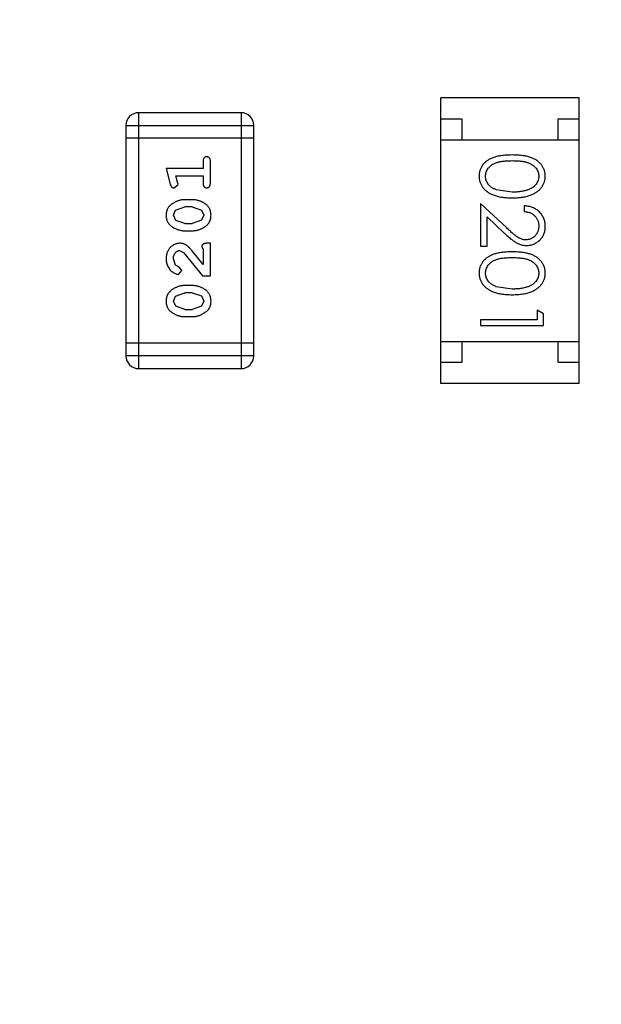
# Model space of a CAD drawing. Header units: inches. Extents: x -13 to 240, y -18 to 126.
# Tile 94 of 112: x 202.35 to 203.73, y 82.84 to 85.19. Entities that reach past the tile are written whole.
import ezdxf

# ---------------------------------------------------------------- set-up
doc = ezdxf.new("R2010")
doc.units = ezdxf.units.IN
doc.header["$LTSCALE"] = 1.21
doc.header["$MEASUREMENT"] = 0
doc.header["$PDMODE"] = 3
doc.header["$PDSIZE"] = 0.3125
doc.layers.get('0').update_dxf_attribs({"linetype": 'CONTINUOUS'})
doc.layers.get('Defpoints').update_dxf_attribs({"linetype": 'CONTINUOUS'})
doc.layers.add('DIM', color=3, linetype='CONTINUOUS')
doc.styles.get("Standard").update_dxf_attribs({"font": 'txt', "width": 0.8})
doc.dimstyles.get("Standard").update_dxf_attribs({"dimtxt": 0.15625, "dimasz": 0.1875, "dimexe": 0.125, "dimexo": 0.0625, "dimgap": 0.09, "dimtad": 0, "dimtih": 1, "dimtoh": 1, "dimzin": 4, "dimdsep": 46, "dimtxsty": 'Standard', "dimblk": '_FILLED', "dimblk1": '_FILLED', "dimblk2": '_FILLED', "dimcen": 0.09, "dimazin": 1, "dimtp": 0.01, "dimtm": 0.01, "dimtfac": 1, "dimtofl": 0, "dimtmove": 0, "dimatfit": 3, "dimldrblk": '_FILLED', "dimfxl": 1, "dimtolj": 1, "dimtzin": 4, "dimarcsym": 0})

# ---------------------------------------------------------------- blocks, each defined once
blk = doc.blocks.new('_FILLED')
at = {"color": 0, "linetype": 'ByBlock'}
blk.add_solid([(0, 0), (-1, 0.1667), (-1, -0.1667)], dxfattribs=at)
blk = doc.blocks.new('*D57')
at = {"layer": 'Defpoints', "color": 0}
for p in [(222.3269, 99.4649), (198.0766, 63.4663), (232.488, 63.4663)]:
    blk.add_point(p, dxfattribs=at)
at = {"layer": 'DIM', "color": 0, "lineweight": -2}
for p, q in [((222.3894, 99.4649), (232.613, 99.4649)), ((232.488, 97.4649), (232.488, 84.489)), ((232.488, 65.4663), (232.488, 78.4423)), ((198.1391, 63.4663), (232.613, 63.4663))]:
    blk.add_line(p, q, dxfattribs=at)
at = {"layer": 'DIM', "color": 0, "lineweight": -2, "xscale": 2, "yscale": 2, "zscale": 2}
for p, rotation in [((232.488, 99.4649), 90), ((232.488, 63.4663), 270)]:
    blk.add_blockref('_FILLED', p, dxfattribs=dict(at, rotation=rotation))
at = {"layer": 'DIM', "color": 0, "insert": (232.488, 81.4656), "char_height": 2, "attachment_point": 5, "rotation": 90}
blk.add_mtext('\\A1;36.00', dxfattribs=at)

msp = doc.modelspace()

# ---------------------------------------------------------------- linework, layer by layer
at = {"color": 7, "linetype": 'Continuous'}
for p, q in [((203.349, 84.3214), (203.349, 85.0014)), ((203.679, 85.0014), (203.349, 85.0014)), ((203.679, 84.3214), (203.679, 85.0014)), ((202.6295, 84.3566), (202.6295, 84.9662)), ((202.8733, 84.9662), (202.6295, 84.9662)), ((202.8733, 84.9662), (202.8733, 84.3566)), ((202.599, 84.9357), (202.599, 84.3871)), ((202.599, 84.9357), (202.9038, 84.9357)), ((202.9038, 84.3871), (202.9038, 84.9357)), ((203.349, 84.9514), (203.399, 84.9514)), ((203.399, 84.9514), (203.399, 84.9014)), ((203.629, 84.9014), (203.629, 84.9514)), ((203.629, 84.9514), (203.679, 84.9514)), ((202.9038, 84.9052), (202.599, 84.9052)), ((203.349, 84.9014), (203.679, 84.9014)), ((202.7829, 84.8502), (202.7829, 84.8329)), ((202.8002, 84.7983), (202.8002, 84.8502)), ((202.6948, 84.8329), (202.7047, 84.7963)), ((202.7829, 84.8329), (202.6948, 84.8329)), ((202.7221, 84.8006), (202.7179, 84.8156)), ((202.7179, 84.8156), (202.7829, 84.8156)), ((202.7829, 84.8156), (202.7829, 84.7983)), ((202.7138, 84.7873), (202.7231, 84.7951)), ((202.7231, 84.7951), (202.7221, 84.8006)), ((203.5192, 84.7769), (203.4815, 84.7826)), ((202.7571, 84.7589), (202.7394, 84.7589)), ((203.4442, 84.75), (203.4442, 84.6481)), ((203.5063, 84.6918), (203.4442, 84.75)), ((203.5481, 84.7442), (203.5481, 84.7308)), ((202.7121, 84.7219), (202.7174, 84.7341)), ((202.7179, 84.7096), (202.7121, 84.7219)), ((202.7174, 84.7341), (202.7397, 84.7416)), ((202.7569, 84.7416), (202.7397, 84.7416)), ((202.7569, 84.7416), (202.7787, 84.7344)), ((202.7787, 84.7344), (202.7845, 84.7221)), ((202.7845, 84.7221), (202.7792, 84.71)), ((202.7397, 84.7023), (202.7179, 84.7096)), ((202.7397, 84.7023), (202.7569, 84.7023)), ((202.7792, 84.71), (202.7569, 84.7023)), ((203.4596, 84.6481), (203.4596, 84.7179)), ((203.4596, 84.7179), (203.4997, 84.6803)), ((202.7394, 84.685), (202.7571, 84.685)), ((202.8002, 84.6551), (202.7923, 84.6551)), ((202.8002, 84.578), (202.8002, 84.6551)), ((202.7266, 84.6378), (202.7363, 84.633)), ((202.7363, 84.633), (202.7813, 84.578)), ((202.7829, 84.6048), (202.7558, 84.6383)), ((202.7797, 84.6465), (202.7829, 84.641)), ((202.7829, 84.641), (202.7829, 84.6048)), ((203.4442, 84.6481), (203.4596, 84.6481)), ((202.7175, 84.6034), (202.7121, 84.6183)), ((202.726, 84.5985), (202.7175, 84.6034)), ((202.7241, 84.5812), (202.7325, 84.59)), ((202.7325, 84.59), (202.726, 84.5985)), ((202.7813, 84.578), (202.8002, 84.578)), ((202.7174, 84.5296), (202.7397, 84.5371)), ((202.7571, 84.5544), (202.7394, 84.5544)), ((202.7569, 84.5371), (202.7397, 84.5371)), ((202.7569, 84.5371), (202.7787, 84.5299)), ((203.5192, 84.5461), (203.4815, 84.5518)), ((202.7121, 84.5174), (202.7174, 84.5296)), ((202.7179, 84.505), (202.7121, 84.5174)), ((202.7787, 84.5299), (202.7845, 84.5176)), ((202.7845, 84.5176), (202.7792, 84.5054)), ((202.7397, 84.4978), (202.7179, 84.505)), ((202.7397, 84.4978), (202.7569, 84.4978)), ((202.7792, 84.5054), (202.7569, 84.4978)), ((203.5789, 84.4961), (203.5789, 84.4731)), ((203.5942, 84.4873), (203.5789, 84.4961)), ((203.5942, 84.4596), (203.5942, 84.4873)), ((202.7394, 84.4805), (202.7571, 84.4805)), ((203.4442, 84.4731), (203.4442, 84.4596)), ((203.5789, 84.4731), (203.4442, 84.4731)), ((203.4442, 84.4596), (203.5942, 84.4596)), ((202.9038, 84.4176), (202.599, 84.4176)), ((203.349, 84.4214), (203.679, 84.4214)), ((203.399, 84.4214), (203.399, 84.3714)), ((203.629, 84.3714), (203.629, 84.4214)), ((202.9038, 84.3871), (202.599, 84.3871)), ((203.399, 84.3714), (203.349, 84.3714)), ((203.679, 84.3714), (203.629, 84.3714)), ((202.6295, 84.3566), (202.8733, 84.3566)), ((203.679, 84.3214), (203.349, 84.3214))]:
    msp.add_line(p, q, dxfattribs=at)
for centre, start, end in [((202.6295, 84.9357), 90, 180), ((202.8733, 84.9357), 0, 90), ((202.6295, 84.3871), 180, 270), ((202.8733, 84.3871), 270, 0)]:
    msp.add_arc(centre, 0.0305, start, end, dxfattribs=at)
for points, knots in [([(202.7915, 84.8612), (202.7909, 84.8612), (202.7897, 84.8611), (202.7881, 84.8606), (202.7866, 84.8598), (202.7852, 84.8586), (202.7842, 84.857), (202.7834, 84.8551), (202.7829, 84.8528), (202.7829, 84.8511), (202.7829, 84.8502)], [0, 0, 0, 0, 0.11517, 0.223509, 0.328254, 0.438012, 0.553651, 0.682263, 0.830856, 1, 1, 1, 1]), ([(202.8002, 84.8502), (202.8002, 84.8511), (202.8001, 84.8528), (202.7997, 84.8551), (202.7989, 84.857), (202.7978, 84.8586), (202.7965, 84.8598), (202.795, 84.8606), (202.7933, 84.8611), (202.7921, 84.8612), (202.7915, 84.8612)], [0, 0, 0, 0, 0.169012, 0.317488, 0.445429, 0.560977, 0.67065, 0.776666, 0.88492, 1, 1, 1, 1]), ([(203.5192, 84.8654), (203.5168, 84.8654), (203.5122, 84.8653), (203.5054, 84.865), (203.499, 84.8645), (203.4931, 84.8638), (203.4876, 84.8629), (203.4824, 84.8618), (203.4777, 84.8605), (203.4734, 84.859), (203.4694, 84.8573), (203.4656, 84.8555), (203.4622, 84.8534), (203.459, 84.8513), (203.456, 84.849), (203.4533, 84.8465), (203.4508, 84.8438), (203.4486, 84.841), (203.4467, 84.8381), (203.445, 84.8351), (203.4436, 84.832), (203.4424, 84.8288), (203.4415, 84.8255), (203.4409, 84.8222), (203.4405, 84.8187), (203.4404, 84.8164), (203.4404, 84.8152)], [0, 0, 0, 0, 0.068113, 0.132564, 0.193427, 0.250218, 0.303569, 0.353576, 0.400235, 0.443586, 0.484619, 0.524292, 0.56238, 0.599049, 0.63494, 0.669782, 0.704009, 0.737842, 0.771098, 0.803896, 0.836415, 0.868639, 0.900715, 0.933378, 0.966213, 1, 1, 1, 1]), ([(203.5981, 84.8152), (203.5981, 84.8164), (203.598, 84.8187), (203.5976, 84.8222), (203.597, 84.8256), (203.596, 84.8288), (203.5949, 84.8321), (203.5934, 84.8352), (203.5917, 84.8382), (203.5897, 84.8412), (203.5875, 84.844), (203.5851, 84.8466), (203.5823, 84.8491), (203.5794, 84.8514), (203.5762, 84.8536), (203.5727, 84.8556), (203.569, 84.8574), (203.5651, 84.8591), (203.5608, 84.8606), (203.5561, 84.8619), (203.551, 84.863), (203.5454, 84.8638), (203.5394, 84.8645), (203.5331, 84.865), (203.5263, 84.8653), (203.5216, 84.8654), (203.5192, 84.8654)], [0, 0, 0, 0, 0.033742, 0.066533, 0.099153, 0.13154, 0.164087, 0.196563, 0.229707, 0.263315, 0.297504, 0.331686, 0.366482, 0.4021, 0.438958, 0.476748, 0.515985, 0.556589, 0.599519, 0.645765, 0.695487, 0.748721, 0.805687, 0.866754, 0.931405, 1, 1, 1, 1]), ([(203.4558, 84.8148), (203.4559, 84.8164), (203.456, 84.8197), (203.4573, 84.8246), (203.4594, 84.8293), (203.4618, 84.8331), (203.4641, 84.8359), (203.466, 84.838), (203.4682, 84.8399), (203.4705, 84.8417), (203.473, 84.8433), (203.4757, 84.8448), (203.4786, 84.8461), (203.4817, 84.8474), (203.4851, 84.8485), (203.4889, 84.8494), (203.493, 84.8501), (203.4975, 84.8508), (203.5024, 84.8513), (203.5077, 84.8516), (203.5134, 84.8519), (203.5172, 84.8519), (203.5192, 84.8519)], [0, 0, 0, 0, 0.060034, 0.120278, 0.182348, 0.247919, 0.281641, 0.315701, 0.350322, 0.385703, 0.421819, 0.459196, 0.497866, 0.538301, 0.58121, 0.628183, 0.679403, 0.734699, 0.794074, 0.858416, 0.927049, 1, 1, 1, 1]), ([(203.5192, 84.8519), (203.5213, 84.8519), (203.5252, 84.8519), (203.5308, 84.8516), (203.5361, 84.8513), (203.541, 84.8508), (203.5455, 84.8502), (203.5497, 84.8493), (203.5534, 84.8484), (203.5568, 84.8473), (203.56, 84.8461), (203.5629, 84.8447), (203.5656, 84.8432), (203.5681, 84.8416), (203.5704, 84.8399), (203.5725, 84.838), (203.5745, 84.836), (203.5767, 84.8331), (203.5791, 84.8294), (203.5812, 84.8247), (203.5824, 84.8197), (203.5826, 84.8164), (203.5827, 84.8148)], [0, 0, 0, 0, 0.073302, 0.142286, 0.206253, 0.266017, 0.321612, 0.372532, 0.419497, 0.462398, 0.502825, 0.541489, 0.579034, 0.615143, 0.650298, 0.684912, 0.718701, 0.752189, 0.817245, 0.879117, 0.939613, 1, 1, 1, 1]), ([(203.4404, 84.8152), (203.4404, 84.814), (203.4405, 84.8116), (203.4409, 84.8081), (203.4415, 84.8047), (203.4425, 84.8013), (203.4437, 84.7981), (203.4451, 84.7949), (203.4469, 84.7918), (203.4489, 84.7888), (203.4511, 84.7859), (203.4537, 84.7832), (203.4564, 84.7806), (203.4595, 84.7782), (203.4628, 84.7759), (203.4664, 84.7738), (203.4702, 84.7719), (203.4742, 84.7701), (203.4786, 84.7685), (203.4834, 84.7672), (203.4884, 84.766), (203.4939, 84.7651), (203.4997, 84.7644), (203.5059, 84.7638), (203.5124, 84.7635), (203.5169, 84.7635), (203.5192, 84.7634)], [0, 0, 0, 0, 0.033824, 0.067298, 0.10028, 0.133019, 0.165736, 0.198792, 0.232372, 0.266409, 0.301016, 0.336196, 0.371972, 0.408574, 0.446394, 0.485225, 0.525372, 0.567224, 0.611081, 0.65775, 0.70702, 0.759235, 0.814484, 0.873227, 0.934937, 1, 1, 1, 1]), ([(203.4815, 84.7826), (203.4805, 84.783), (203.4784, 84.7837), (203.4755, 84.7851), (203.4728, 84.7865), (203.4703, 84.7881), (203.468, 84.7899), (203.4658, 84.7917), (203.4639, 84.7937), (203.4617, 84.7965), (203.4593, 84.8002), (203.4573, 84.8049), (203.456, 84.8098), (203.4559, 84.8131), (203.4558, 84.8148)], [0, 0, 0, 0, 0.075949, 0.148549, 0.218996, 0.286119, 0.351826, 0.416074, 0.478265, 0.540325, 0.660405, 0.774606, 0.887187, 1, 1, 1, 1]), ([(203.5192, 84.7634), (203.5215, 84.7635), (203.526, 84.7635), (203.5325, 84.7638), (203.5387, 84.7644), (203.5446, 84.7651), (203.5501, 84.7661), (203.5552, 84.7672), (203.5599, 84.7686), (203.5644, 84.7702), (203.5684, 84.772), (203.5723, 84.7739), (203.5758, 84.7761), (203.5792, 84.7783), (203.5822, 84.7807), (203.585, 84.7833), (203.5875, 84.786), (203.5897, 84.7889), (203.5917, 84.7919), (203.5934, 84.795), (203.5949, 84.7981), (203.596, 84.8014), (203.597, 84.8047), (203.5976, 84.8081), (203.598, 84.8117), (203.5981, 84.814), (203.5981, 84.8152)], [0, 0, 0, 0, 0.065278, 0.127205, 0.186168, 0.241675, 0.294115, 0.343609, 0.390387, 0.434463, 0.476646, 0.517002, 0.555936, 0.593716, 0.630057, 0.665601, 0.700745, 0.734917, 0.768681, 0.802087, 0.834849, 0.867433, 0.900138, 0.932806, 0.966212, 1, 1, 1, 1]), ([(203.5827, 84.8148), (203.5826, 84.8131), (203.5824, 84.8098), (203.5812, 84.805), (203.5791, 84.8003), (203.5767, 84.7966), (203.5744, 84.7937), (203.5724, 84.7917), (203.5702, 84.7897), (203.5677, 84.7879), (203.565, 84.7862), (203.5621, 84.7847), (203.5589, 84.7832), (203.5555, 84.7819), (203.5518, 84.7807), (203.5479, 84.7797), (203.5437, 84.7789), (203.5393, 84.7781), (203.5346, 84.7776), (203.5297, 84.7772), (203.5246, 84.777), (203.521, 84.7769), (203.5192, 84.7769)], [0, 0, 0, 0, 0.059689, 0.119507, 0.181075, 0.246162, 0.279894, 0.314468, 0.350403, 0.387474, 0.426147, 0.466624, 0.508745, 0.553328, 0.600058, 0.649177, 0.700552, 0.754894, 0.811825, 0.871514, 0.934319, 1, 1, 1, 1]), ([(202.7047, 84.7963), (202.7049, 84.7955), (202.7054, 84.7939), (202.7062, 84.7918), (202.7072, 84.7902), (202.7082, 84.789), (202.7094, 84.7882), (202.7107, 84.7877), (202.7122, 84.7873), (202.7133, 84.7873), (202.7138, 84.7873)], [0, 0, 0, 0, 0.187321, 0.344927, 0.475328, 0.579604, 0.674244, 0.773631, 0.882025, 1, 1, 1, 1]), ([(202.7829, 84.7983), (202.7829, 84.7974), (202.7829, 84.7957), (202.7834, 84.7934), (202.7842, 84.7914), (202.7852, 84.7898), (202.7866, 84.7887), (202.7881, 84.7879), (202.7897, 84.7874), (202.7909, 84.7873), (202.7915, 84.7873)], [0, 0, 0, 0, 0.169102, 0.317658, 0.446239, 0.563118, 0.671828, 0.776546, 0.884858, 1, 1, 1, 1]), ([(202.7915, 84.7873), (202.7921, 84.7873), (202.7933, 84.7874), (202.795, 84.7879), (202.7965, 84.7887), (202.7979, 84.7898), (202.7989, 84.7914), (202.7997, 84.7934), (202.8001, 84.7957), (202.8002, 84.7974), (202.8002, 84.7983)], [0, 0, 0, 0, 0.115051, 0.223278, 0.329269, 0.437893, 0.554681, 0.682591, 0.83103, 1, 1, 1, 1]), ([(202.7394, 84.7589), (202.7383, 84.7589), (202.7362, 84.7589), (202.733, 84.7586), (202.7299, 84.7581), (202.7268, 84.7574), (202.7237, 84.7565), (202.7207, 84.7553), (202.7177, 84.7541), (202.7148, 84.7526), (202.7121, 84.751), (202.7096, 84.7493), (202.7072, 84.7477), (202.7051, 84.746), (202.7033, 84.7443), (202.7016, 84.7426), (202.7002, 84.7408), (202.6986, 84.7385), (202.697, 84.7353), (202.6957, 84.7311), (202.6949, 84.7266), (202.6948, 84.7234), (202.6948, 84.7218)], [0, 0, 0, 0, 0.049855, 0.099516, 0.148482, 0.19758, 0.246804, 0.296268, 0.346517, 0.397047, 0.446826, 0.49336, 0.537801, 0.579207, 0.617974, 0.654833, 0.689171, 0.722088, 0.786392, 0.853518, 0.924186, 1, 1, 1, 1]), ([(202.8018, 84.722), (202.8017, 84.7235), (202.8017, 84.7263), (202.8009, 84.7304), (202.7998, 84.7342), (202.7982, 84.7378), (202.7962, 84.7411), (202.7937, 84.7442), (202.7907, 84.747), (202.7873, 84.7494), (202.7838, 84.7516), (202.7801, 84.7536), (202.7764, 84.7552), (202.7726, 84.7566), (202.7688, 84.7576), (202.7649, 84.7584), (202.7611, 84.7589), (202.7585, 84.7589), (202.7571, 84.7589)], [0, 0, 0, 0, 0.067217, 0.131051, 0.19272, 0.252824, 0.312745, 0.373449, 0.436041, 0.501494, 0.567761, 0.632087, 0.695096, 0.757109, 0.817993, 0.878657, 0.939311, 1, 1, 1, 1]), ([(203.5981, 84.6953), (203.5981, 84.697), (203.598, 84.7003), (203.5973, 84.7051), (203.5962, 84.7097), (203.5947, 84.7142), (203.5926, 84.7184), (203.5902, 84.7224), (203.5874, 84.7262), (203.5841, 84.7298), (203.5805, 84.733), (203.5766, 84.7359), (203.5724, 84.7383), (203.568, 84.7404), (203.5634, 84.742), (203.5585, 84.7431), (203.5534, 84.744), (203.5499, 84.7441), (203.5481, 84.7442)], [0, 0, 0, 0, 0.06445, 0.126725, 0.187421, 0.247417, 0.306749, 0.366595, 0.427749, 0.490235, 0.553031, 0.614805, 0.676505, 0.738096, 0.801021, 0.864897, 0.931209, 1, 1, 1, 1]), ([(202.6948, 84.7218), (202.6948, 84.7204), (202.6949, 84.7176), (202.6956, 84.7135), (202.6967, 84.7096), (202.6983, 84.7061), (202.7004, 84.7028), (202.7029, 84.6997), (202.7059, 84.6969), (202.7092, 84.6945), (202.7128, 84.6923), (202.7165, 84.6903), (202.7202, 84.6887), (202.724, 84.6873), (202.7278, 84.6863), (202.7316, 84.6855), (202.7355, 84.6851), (202.7381, 84.685), (202.7394, 84.685)], [0, 0, 0, 0, 0.06692, 0.130834, 0.19258, 0.252759, 0.312631, 0.373411, 0.436359, 0.501894, 0.568244, 0.632472, 0.69556, 0.757163, 0.818592, 0.878885, 0.939235, 1, 1, 1, 1]), ([(202.7571, 84.685), (202.7582, 84.685), (202.7603, 84.6851), (202.7635, 84.6854), (202.7667, 84.6858), (202.7697, 84.6865), (202.7728, 84.6874), (202.7758, 84.6886), (202.7788, 84.6898), (202.7816, 84.6913), (202.7844, 84.6929), (202.7869, 84.6945), (202.7892, 84.6961), (202.7913, 84.6978), (202.7932, 84.6995), (202.7949, 84.7012), (202.7963, 84.7029), (202.7979, 84.7053), (202.7995, 84.7085), (202.8008, 84.7127), (202.8016, 84.7172), (202.8017, 84.7204), (202.8018, 84.722)], [0, 0, 0, 0, 0.049886, 0.09882, 0.148132, 0.19689, 0.246038, 0.295176, 0.345305, 0.395692, 0.445312, 0.491875, 0.535813, 0.577009, 0.616081, 0.652689, 0.687585, 0.720206, 0.785062, 0.85223, 0.923759, 1, 1, 1, 1]), ([(203.5481, 84.7308), (203.5494, 84.7306), (203.552, 84.7304), (203.5558, 84.7296), (203.5594, 84.7287), (203.5627, 84.7275), (203.5658, 84.7259), (203.5686, 84.7242), (203.5713, 84.7222), (203.5736, 84.7199), (203.5758, 84.7175), (203.5776, 84.7149), (203.5792, 84.7121), (203.5805, 84.7091), (203.5815, 84.7061), (203.5822, 84.7028), (203.5826, 84.6995), (203.5827, 84.6972), (203.5827, 84.696)], [0, 0, 0, 0, 0.073648, 0.143686, 0.210962, 0.275557, 0.338064, 0.399311, 0.4594, 0.51934, 0.579024, 0.637809, 0.695959, 0.754122, 0.813113, 0.873453, 0.935561, 1, 1, 1, 1]), ([(203.5827, 84.696), (203.5827, 84.6949), (203.5826, 84.6927), (203.5822, 84.6894), (203.5815, 84.6863), (203.5805, 84.6834), (203.5792, 84.6805), (203.5777, 84.6778), (203.5758, 84.6753), (203.5738, 84.6728), (203.5715, 84.6706), (203.5691, 84.6687), (203.5665, 84.6671), (203.5639, 84.6657), (203.5611, 84.6647), (203.5583, 84.664), (203.5553, 84.6635), (203.5533, 84.6635), (203.5523, 84.6634)], [0, 0, 0, 0, 0.068027, 0.133505, 0.19695, 0.26027, 0.322741, 0.384982, 0.448465, 0.513424, 0.578224, 0.640011, 0.700094, 0.760067, 0.819012, 0.877878, 0.938035, 1, 1, 1, 1]), ([(203.4997, 84.6803), (203.5012, 84.6789), (203.5042, 84.6761), (203.5085, 84.6722), (203.5127, 84.6686), (203.5166, 84.6654), (203.5202, 84.6626), (203.5236, 84.6601), (203.5267, 84.658), (203.5305, 84.6557), (203.5353, 84.6534), (203.5412, 84.6514), (203.5473, 84.6502), (203.5514, 84.6501), (203.5535, 84.65)], [0, 0, 0, 0, 0.09953, 0.192079, 0.277712, 0.357454, 0.429648, 0.495771, 0.555538, 0.608657, 0.707578, 0.804328, 0.901298, 1, 1, 1, 1]), ([(203.5523, 84.6634), (203.5507, 84.6635), (203.5474, 84.6636), (203.5426, 84.6647), (203.538, 84.6664), (203.5342, 84.6684), (203.5311, 84.6704), (203.5284, 84.6723), (203.5255, 84.6746), (203.5222, 84.6773), (203.5186, 84.6804), (203.5148, 84.6838), (203.5106, 84.6877), (203.5078, 84.6904), (203.5063, 84.6918)], [0, 0, 0, 0, 0.088014, 0.174976, 0.2638, 0.355443, 0.406413, 0.465519, 0.533076, 0.609353, 0.693899, 0.787171, 0.889197, 1, 1, 1, 1]), ([(203.5535, 84.65), (203.555, 84.65), (203.5579, 84.6501), (203.5622, 84.6507), (203.5664, 84.6517), (203.5704, 84.653), (203.5742, 84.6548), (203.5779, 84.657), (203.5815, 84.6595), (203.5849, 84.6625), (203.588, 84.6657), (203.5907, 84.6692), (203.593, 84.673), (203.5949, 84.677), (203.5963, 84.6812), (203.5973, 84.6857), (203.598, 84.6904), (203.5981, 84.6936), (203.5981, 84.6953)], [0, 0, 0, 0, 0.06271, 0.123347, 0.183401, 0.242828, 0.302097, 0.36242, 0.423725, 0.487032, 0.550491, 0.612709, 0.674265, 0.73617, 0.799211, 0.863483, 0.930525, 1, 1, 1, 1]), ([(202.7276, 84.6551), (202.7264, 84.6551), (202.7242, 84.655), (202.721, 84.6545), (202.7179, 84.6537), (202.7149, 84.6526), (202.7121, 84.6511), (202.7094, 84.6493), (202.7068, 84.6472), (202.7043, 84.6448), (202.7021, 84.6422), (202.7001, 84.6393), (202.6985, 84.6363), (202.6971, 84.6331), (202.6961, 84.6297), (202.6953, 84.6261), (202.6949, 84.6223), (202.6948, 84.6197), (202.6948, 84.6184)], [0, 0, 0, 0, 0.060981, 0.120256, 0.178148, 0.236115, 0.293993, 0.352864, 0.413358, 0.476056, 0.539296, 0.602396, 0.665116, 0.728325, 0.792919, 0.859317, 0.928302, 1, 1, 1, 1]), ([(202.7558, 84.6383), (202.7551, 84.6392), (202.7536, 84.6409), (202.7514, 84.6433), (202.7493, 84.6454), (202.7473, 84.6473), (202.7454, 84.6489), (202.7436, 84.6502), (202.742, 84.6514), (202.7399, 84.6525), (202.7374, 84.6535), (202.7342, 84.6545), (202.7309, 84.655), (202.7287, 84.6551), (202.7276, 84.6551)], [0, 0, 0, 0, 0.103002, 0.197728, 0.285279, 0.365235, 0.437224, 0.502446, 0.560545, 0.611446, 0.707576, 0.80349, 0.900532, 1, 1, 1, 1]), ([(202.7923, 84.6551), (202.7913, 84.6551), (202.7893, 84.655), (202.7866, 84.6546), (202.7843, 84.6539), (202.7826, 84.6529), (202.7813, 84.6516), (202.7804, 84.65), (202.7798, 84.6483), (202.7798, 84.6471), (202.7797, 84.6465)], [0, 0, 0, 0, 0.1844, 0.34094, 0.473574, 0.586824, 0.690029, 0.789175, 0.890445, 1, 1, 1, 1]), ([(202.7121, 84.6183), (202.7121, 84.6197), (202.7122, 84.6224), (202.7131, 84.6262), (202.7144, 84.6296), (202.7164, 84.6325), (202.7186, 84.6348), (202.7211, 84.6366), (202.7238, 84.6376), (202.7257, 84.6377), (202.7266, 84.6378)], [0, 0, 0, 0, 0.156344, 0.299348, 0.4327, 0.561, 0.682299, 0.791883, 0.89611, 1, 1, 1, 1]), ([(203.5192, 84.6346), (203.5168, 84.6346), (203.5122, 84.6346), (203.5054, 84.6343), (203.499, 84.6338), (203.4931, 84.633), (203.4876, 84.6321), (203.4824, 84.6311), (203.4777, 84.6297), (203.4734, 84.6282), (203.4694, 84.6265), (203.4656, 84.6247), (203.4622, 84.6227), (203.459, 84.6205), (203.456, 84.6182), (203.4533, 84.6157), (203.4508, 84.6131), (203.4486, 84.6103), (203.4467, 84.6073), (203.445, 84.6043), (203.4436, 84.6012), (203.4424, 84.598), (203.4415, 84.5948), (203.4409, 84.5914), (203.4405, 84.588), (203.4404, 84.5856), (203.4404, 84.5844)], [0, 0, 0, 0, 0.068113, 0.132564, 0.193427, 0.250218, 0.303569, 0.353576, 0.400235, 0.443586, 0.484619, 0.524292, 0.56238, 0.599049, 0.63494, 0.669782, 0.704009, 0.737842, 0.771098, 0.803896, 0.836415, 0.868639, 0.900715, 0.933378, 0.966213, 1, 1, 1, 1]), ([(203.5981, 84.5844), (203.5981, 84.5856), (203.598, 84.588), (203.5976, 84.5914), (203.597, 84.5948), (203.596, 84.5981), (203.5949, 84.6013), (203.5934, 84.6044), (203.5917, 84.6074), (203.5897, 84.6104), (203.5875, 84.6132), (203.5851, 84.6159), (203.5823, 84.6183), (203.5794, 84.6207), (203.5762, 84.6228), (203.5727, 84.6248), (203.569, 84.6267), (203.5651, 84.6283), (203.5608, 84.6298), (203.5561, 84.6311), (203.551, 84.6322), (203.5454, 84.6331), (203.5394, 84.6337), (203.5331, 84.6343), (203.5263, 84.6346), (203.5216, 84.6346), (203.5192, 84.6346)], [0, 0, 0, 0, 0.033742, 0.066533, 0.099153, 0.13154, 0.164087, 0.196563, 0.229707, 0.263315, 0.297504, 0.331686, 0.366482, 0.4021, 0.438958, 0.476748, 0.515985, 0.556589, 0.599519, 0.645765, 0.695487, 0.748721, 0.805687, 0.866754, 0.931405, 1, 1, 1, 1]), ([(202.6948, 84.6184), (202.6948, 84.6167), (202.695, 84.6134), (202.6958, 84.6084), (202.6972, 84.6037), (202.6992, 84.5992), (202.7017, 84.5951), (202.7045, 84.5914), (202.7078, 84.5883), (202.7114, 84.5858), (202.7149, 84.5838), (202.7182, 84.5823), (202.7213, 84.5814), (202.7232, 84.5812), (202.7241, 84.5812)], [0, 0, 0, 0, 0.098286, 0.193983, 0.289056, 0.384352, 0.477435, 0.566197, 0.652355, 0.737986, 0.818188, 0.887401, 0.94802, 1, 1, 1, 1]), ([(203.4558, 84.584), (203.4559, 84.5856), (203.456, 84.589), (203.4573, 84.5938), (203.4594, 84.5986), (203.4618, 84.6023), (203.4641, 84.6052), (203.466, 84.6072), (203.4682, 84.6091), (203.4705, 84.6109), (203.473, 84.6125), (203.4757, 84.614), (203.4786, 84.6154), (203.4817, 84.6166), (203.4851, 84.6177), (203.4889, 84.6186), (203.493, 84.6194), (203.4975, 84.6201), (203.5024, 84.6205), (203.5077, 84.6209), (203.5134, 84.6211), (203.5172, 84.6211), (203.5192, 84.6211)], [0, 0, 0, 0, 0.060034, 0.120278, 0.182348, 0.247919, 0.281641, 0.315701, 0.350322, 0.385703, 0.421819, 0.459196, 0.497866, 0.538301, 0.58121, 0.628183, 0.679403, 0.734699, 0.794074, 0.858416, 0.927049, 1, 1, 1, 1]), ([(203.5192, 84.6211), (203.5213, 84.6211), (203.5252, 84.6211), (203.5308, 84.6209), (203.5361, 84.6205), (203.541, 84.62), (203.5455, 84.6194), (203.5497, 84.6186), (203.5534, 84.6177), (203.5568, 84.6166), (203.56, 84.6153), (203.5629, 84.614), (203.5656, 84.6125), (203.5681, 84.6108), (203.5704, 84.6091), (203.5725, 84.6072), (203.5745, 84.6052), (203.5767, 84.6023), (203.5791, 84.5986), (203.5812, 84.5939), (203.5824, 84.589), (203.5826, 84.5857), (203.5827, 84.584)], [0, 0, 0, 0, 0.073302, 0.142286, 0.206253, 0.266017, 0.321612, 0.372532, 0.419497, 0.462398, 0.502825, 0.541489, 0.579034, 0.615143, 0.650298, 0.684912, 0.718701, 0.752189, 0.817245, 0.879117, 0.939613, 1, 1, 1, 1]), ([(203.4404, 84.5844), (203.4404, 84.5833), (203.4405, 84.5809), (203.4409, 84.5774), (203.4415, 84.5739), (203.4425, 84.5706), (203.4437, 84.5673), (203.4451, 84.5641), (203.4469, 84.561), (203.4489, 84.558), (203.4511, 84.5551), (203.4537, 84.5524), (203.4564, 84.5498), (203.4595, 84.5474), (203.4628, 84.5451), (203.4664, 84.5431), (203.4702, 84.5411), (203.4742, 84.5394), (203.4786, 84.5377), (203.4834, 84.5364), (203.4884, 84.5353), (203.4939, 84.5343), (203.4997, 84.5336), (203.5059, 84.533), (203.5124, 84.5328), (203.5169, 84.5327), (203.5192, 84.5327)], [0, 0, 0, 0, 0.033824, 0.067298, 0.10028, 0.133019, 0.165736, 0.198792, 0.232372, 0.266409, 0.301016, 0.336196, 0.371972, 0.408574, 0.446394, 0.485225, 0.525372, 0.567224, 0.611081, 0.65775, 0.70702, 0.759235, 0.814484, 0.873227, 0.934937, 1, 1, 1, 1]), ([(203.4815, 84.5518), (203.4805, 84.5522), (203.4784, 84.553), (203.4755, 84.5543), (203.4728, 84.5558), (203.4703, 84.5574), (203.468, 84.5591), (203.4658, 84.561), (203.4639, 84.563), (203.4617, 84.5658), (203.4593, 84.5695), (203.4573, 84.5742), (203.456, 84.579), (203.4559, 84.5823), (203.4558, 84.584)], [0, 0, 0, 0, 0.075949, 0.148549, 0.218996, 0.286119, 0.351826, 0.416074, 0.478265, 0.540325, 0.660405, 0.774606, 0.887187, 1, 1, 1, 1]), ([(203.5192, 84.5327), (203.5215, 84.5327), (203.526, 84.5328), (203.5325, 84.533), (203.5387, 84.5336), (203.5446, 84.5343), (203.5501, 84.5353), (203.5552, 84.5364), (203.5599, 84.5379), (203.5644, 84.5394), (203.5684, 84.5413), (203.5723, 84.5432), (203.5758, 84.5453), (203.5792, 84.5475), (203.5822, 84.55), (203.585, 84.5525), (203.5875, 84.5552), (203.5897, 84.5581), (203.5917, 84.5611), (203.5934, 84.5642), (203.5949, 84.5674), (203.596, 84.5706), (203.597, 84.5739), (203.5976, 84.5774), (203.598, 84.5809), (203.5981, 84.5833), (203.5981, 84.5844)], [0, 0, 0, 0, 0.065278, 0.127205, 0.186168, 0.241675, 0.294115, 0.343609, 0.390387, 0.434463, 0.476646, 0.517002, 0.555936, 0.593716, 0.630057, 0.665601, 0.700745, 0.734917, 0.768681, 0.802087, 0.834849, 0.867433, 0.900138, 0.932806, 0.966212, 1, 1, 1, 1]), ([(203.5827, 84.584), (203.5826, 84.5824), (203.5824, 84.5791), (203.5812, 84.5742), (203.5791, 84.5696), (203.5767, 84.5658), (203.5744, 84.5629), (203.5724, 84.5609), (203.5702, 84.5589), (203.5677, 84.5571), (203.565, 84.5555), (203.5621, 84.5539), (203.5589, 84.5524), (203.5555, 84.5511), (203.5518, 84.55), (203.5479, 84.5489), (203.5437, 84.5481), (203.5393, 84.5473), (203.5346, 84.5468), (203.5297, 84.5464), (203.5246, 84.5462), (203.521, 84.5462), (203.5192, 84.5461)], [0, 0, 0, 0, 0.059689, 0.119507, 0.181075, 0.246162, 0.279894, 0.314468, 0.350403, 0.387474, 0.426147, 0.466624, 0.508745, 0.553328, 0.600058, 0.649177, 0.700552, 0.754894, 0.811825, 0.871514, 0.934319, 1, 1, 1, 1]), ([(202.7394, 84.5544), (202.7383, 84.5544), (202.7362, 84.5544), (202.733, 84.5541), (202.7299, 84.5535), (202.7268, 84.5529), (202.7237, 84.552), (202.7207, 84.5508), (202.7177, 84.5495), (202.7148, 84.548), (202.7121, 84.5464), (202.7096, 84.5448), (202.7072, 84.5432), (202.7051, 84.5415), (202.7033, 84.5398), (202.7016, 84.5381), (202.7002, 84.5363), (202.6986, 84.534), (202.697, 84.5308), (202.6957, 84.5266), (202.6949, 84.5221), (202.6948, 84.5189), (202.6948, 84.5173)], [0, 0, 0, 0, 0.049855, 0.099516, 0.148482, 0.19758, 0.246804, 0.296268, 0.346517, 0.397047, 0.446826, 0.49336, 0.537801, 0.579207, 0.617974, 0.654833, 0.689171, 0.722088, 0.786392, 0.853518, 0.924186, 1, 1, 1, 1]), ([(202.8018, 84.5175), (202.8017, 84.519), (202.8017, 84.5218), (202.8009, 84.5259), (202.7998, 84.5297), (202.7982, 84.5333), (202.7962, 84.5366), (202.7937, 84.5397), (202.7907, 84.5425), (202.7873, 84.5449), (202.7838, 84.5471), (202.7801, 84.5491), (202.7764, 84.5507), (202.7726, 84.5521), (202.7688, 84.5531), (202.7649, 84.5539), (202.7611, 84.5543), (202.7585, 84.5544), (202.7571, 84.5544)], [0, 0, 0, 0, 0.067217, 0.131051, 0.19272, 0.252824, 0.312745, 0.373449, 0.436041, 0.501494, 0.567761, 0.632087, 0.695096, 0.757109, 0.817993, 0.878657, 0.939311, 1, 1, 1, 1]), ([(202.6948, 84.5173), (202.6948, 84.5159), (202.6949, 84.513), (202.6956, 84.509), (202.6967, 84.5051), (202.6983, 84.5015), (202.7004, 84.4982), (202.7029, 84.4952), (202.7059, 84.4924), (202.7092, 84.4899), (202.7128, 84.4877), (202.7165, 84.4858), (202.7202, 84.4842), (202.724, 84.4828), (202.7278, 84.4818), (202.7316, 84.481), (202.7355, 84.4806), (202.7381, 84.4805), (202.7394, 84.4805)], [0, 0, 0, 0, 0.06692, 0.130834, 0.19258, 0.252759, 0.312631, 0.373411, 0.436359, 0.501894, 0.568244, 0.632472, 0.69556, 0.757163, 0.818592, 0.878885, 0.939235, 1, 1, 1, 1]), ([(202.7571, 84.4805), (202.7582, 84.4805), (202.7603, 84.4805), (202.7635, 84.4809), (202.7667, 84.4813), (202.7697, 84.482), (202.7728, 84.4829), (202.7758, 84.484), (202.7788, 84.4853), (202.7816, 84.4868), (202.7844, 84.4884), (202.7869, 84.49), (202.7892, 84.4916), (202.7913, 84.4933), (202.7932, 84.495), (202.7949, 84.4967), (202.7963, 84.4984), (202.7979, 84.5008), (202.7995, 84.5039), (202.8008, 84.5081), (202.8016, 84.5127), (202.8017, 84.5159), (202.8018, 84.5175)], [0, 0, 0, 0, 0.049886, 0.09882, 0.148132, 0.19689, 0.246038, 0.295176, 0.345305, 0.395692, 0.445312, 0.491875, 0.535813, 0.577009, 0.616081, 0.652689, 0.687585, 0.720206, 0.785062, 0.85223, 0.923759, 1, 1, 1, 1])]:
    msp.add_open_spline(points, degree=3, knots=knots, dxfattribs=at)

# ---------------------------------------------------------------- dimensions: what is measured, and where the dimension line sits
at = {"layer": 'DIM'}
dim = msp.add_linear_dim(base=(232.488, 63.4663), p1=(222.3269, 99.4649), p2=(198.0766, 63.4663), angle=90, dimstyle='Standard', override={"dimtxt": 2, "dimasz": 2, "dimtih": 0, "dimtoh": 0, "dimzin": 0, "dimcen": 0.198, "dimadec": 0, "dimazin": 0, "dimtp": 0, "dimtm": 0, "dimtdec": 4, "dimtzin": 0}, dxfattribs=at)
dim.commit()
dim.dimension.update_dxf_attribs({"geometry": '*D57', "text_midpoint": (232.488, 81.4656)})

doc.saveas('drawing.dxf')
